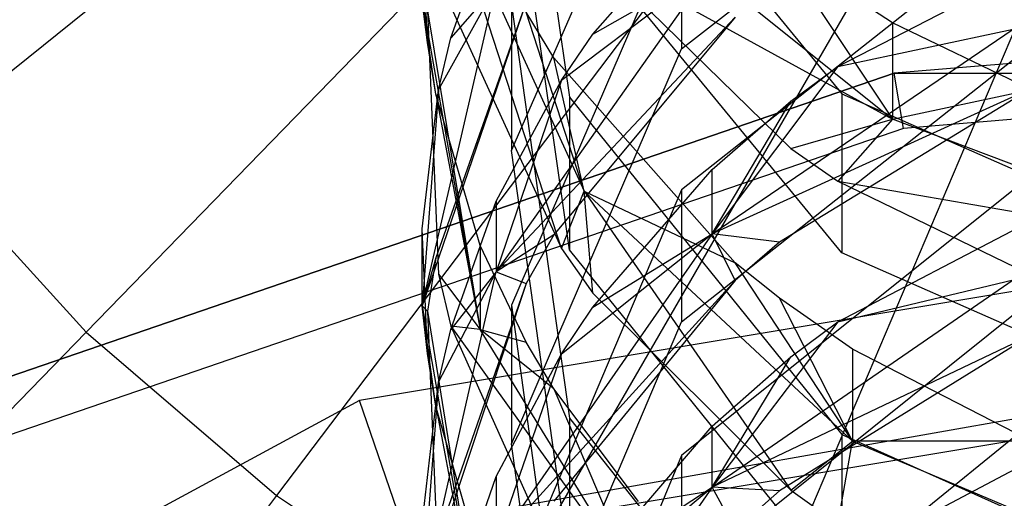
# Model space of a CAD drawing. Extents: x 0.1 to 26.5, y -19.1 to 0.
# Tile 124 of 256: x 12.833 to 13.151, y -12.304 to -12.149. Entities that reach past the tile are written whole.
import ezdxf

# ---------------------------------------------------------------- set-up
doc = ezdxf.new("R2010")
doc.units = 0
doc.header["$LTSCALE"] = 2.54
doc.layers.get('0').update_dxf_attribs({"linetype": 'CONTINUOUS'})

# ---------------------------------------------------------------- blocks, each defined once
blk = doc.blocks.new('7777_STL')
at = {"color": 0}
for p, q in [((13.05569, -11.98508, 37.93687), (12.80043, -12.19009, 37.89396)), ((13.05569, -11.98508, 37.93687), (12.80043, -12.19009, 37.89396)), ((13.08305, -12.01515, 37.93687), (12.85491, -12.24998, 37.89396)), ((13.08305, -12.01515, 37.93687), (12.85491, -12.24998, 37.89396)), ((13.1139, -12.04163, 37.93687), (12.91634, -12.30271, 37.89396)), ((13.1139, -12.04163, 37.93687), (12.91634, -12.30271, 37.89396)), ((12.99215, -12.04285, 12.66892), (13.01081, -12.17417, 12.74865)), ((12.99215, -12.04285, 12.66892), (13.01081, -12.17417, 12.74865)), ((13.14776, -12.06412, 37.93687), (12.98379, -12.3475, 37.89396)), ((13.14776, -12.06412, 37.93687), (12.98379, -12.3475, 37.89396)), ((12.99215, -12.19138, 12.41547), (13.04703, -12.06573, 12.34371)), ((12.99215, -12.19138, 12.41547), (13.04703, -12.06573, 12.34371)), ((13.01081, -12.06598, 12.92045), (13.09872, -12.17305, 12.98941)), ((13.01081, -12.06598, 12.92045), (13.09872, -12.17305, 12.98941)), ((13.04703, -12.15851, 12.17212), (13.16287, -12.06807, 12.12363)), ((13.04703, -12.15851, 12.17212), (13.16287, -12.06807, 12.12363)), ((13.18414, -12.08227, 37.93687), (13.05623, -12.38365, 37.89396)), ((13.18414, -12.08227, 37.93687), (13.05623, -12.38365, 37.89396)), ((13.01081, -12.22338, 12.66759), (12.99215, -12.09206, 12.58786)), ((13.01081, -12.22338, 12.66759), (12.99215, -12.09206, 12.58786)), ((12.96909, -12.10261, 12.76875), (13.01555, -12.20449, 12.83204)), ((13.00821, -12.22301, 12.7783), (12.96909, -12.10261, 12.76875)), ((13.00821, -12.22301, 12.7783), (12.96909, -12.10261, 12.76875)), ((12.96909, -12.10261, 12.76875), (13.01555, -12.20449, 12.83204)), ((13.01835, -12.15382, 12.1696), (13.05686, -12.11004, 12.14613)), ((13.01835, -12.15382, 12.1696), (13.05686, -12.11004, 12.14613)), ((13.04703, -12.11371, 12.25569), (12.99215, -12.24125, 12.32405)), ((13.04703, -12.11371, 12.25569), (12.99215, -12.24125, 12.32405)), ((13.16287, -12.1124, 12.0368), (13.04703, -12.20412, 12.08284)), ((13.16287, -12.1124, 12.0368), (13.04703, -12.20412, 12.08284)), ((13.04703, -12.11371, 12.25569), (13.04703, -12.15851, 12.17212)), ((13.04703, -12.11371, 12.25569), (13.04703, -12.15851, 12.17212)), ((12.96507, -12.15653, 12.62701), (12.96326, -12.11694, 12.60297)), ((12.96507, -12.15653, 12.62701), (12.96326, -12.11694, 12.60297)), ((12.97251, -12.15505, 12.39472), (12.98719, -12.1142, 12.37139)), ((12.97251, -12.15505, 12.39472), (12.98719, -12.1142, 12.37139)), ((13.03313, -12.1156, 13.01877), (13.1151, -12.18124, 13.06199)), ((13.03313, -12.1156, 13.01877), (13.1151, -12.18124, 13.06199)), ((13.09872, -12.22439, 12.90969), (13.01081, -12.11732, 12.84073)), ((13.09872, -12.22439, 12.90969), (13.01081, -12.11732, 12.84073)), ((13.09742, -12.16423, 11.95672), (13.18234, -12.12043, 11.93473)), ((13.09742, -12.16423, 11.95672), (13.18234, -12.12043, 11.93473)), ((13.1151, -12.15019, 13.10879), (13.07856, -12.12637, 13.09255)), ((13.07856, -12.12637, 13.09255), (13.1151, -12.18124, 13.06199)), ((13.07856, -12.12637, 13.09255), (13.1151, -12.18124, 13.06199)), ((13.1151, -12.15019, 13.10879), (13.07856, -12.12637, 13.09255)), ((13.01836, -12.12822, 12.96054), (13.1151, -12.18124, 13.06199)), ((13.01836, -12.12822, 12.96054), (13.1151, -12.18124, 13.06199)), ((13.01836, -12.12822, 12.96054), (13.08227, -12.19073, 13.0008)), ((13.01836, -12.12822, 12.96054), (13.08227, -12.19073, 13.0008)), ((13.05686, -12.13196, 12.10392), (12.98719, -12.2305, 12.15467)), ((13.05686, -12.13196, 12.10392), (12.98719, -12.2305, 12.15467)), ((13.00821, -12.1687, 12.17758), (13.05686, -12.13196, 12.10392)), ((13.00821, -12.1687, 12.17758), (13.05686, -12.13196, 12.10392)), ((13.01835, -12.15382, 12.1696), (13.05686, -12.13196, 12.10392)), ((13.01835, -12.15382, 12.1696), (13.05686, -12.13196, 12.10392)), ((12.96326, -12.24156, 12.385), (12.98719, -12.13815, 12.32817)), ((12.96326, -12.24156, 12.385), (12.98719, -12.13815, 12.32817)), ((12.96852, -12.1718, 12.40429), (12.98719, -12.13815, 12.32817)), ((12.96852, -12.1718, 12.40429), (12.98719, -12.13815, 12.32817)), ((12.98719, -12.13815, 12.32817), (12.97251, -12.15505, 12.39472)), ((12.98719, -12.13815, 12.32817), (12.97251, -12.15505, 12.39472)), ((12.96769, -12.17323, 12.63714), (12.96326, -12.14303, 12.55873)), ((12.96326, -12.14303, 12.55873), (12.98201, -12.24915, 12.62081)), ((12.96769, -12.17323, 12.63714), (12.96326, -12.14303, 12.55873)), ((12.96507, -12.15653, 12.62701), (12.96326, -12.14303, 12.55873)), ((12.96507, -12.15653, 12.62701), (12.96326, -12.14303, 12.55873)), ((12.96326, -12.14303, 12.55873), (12.98201, -12.24915, 12.62081)), ((12.99686, -12.14348, 12.27165), (12.96326, -12.24156, 12.385)), ((12.99686, -12.14348, 12.27165), (12.96326, -12.24156, 12.385)), ((12.99686, -12.14348, 12.27165), (12.96769, -12.22597, 12.31587)), ((12.99686, -12.14348, 12.27165), (12.96769, -12.22597, 12.31587)), ((12.97251, -12.14496, 12.73091), (13.00821, -12.22301, 12.7783)), ((12.97251, -12.14496, 12.73091), (13.00821, -12.22301, 12.7783)), ((12.99215, -12.14436, 12.49781), (13.01081, -12.27776, 12.574)), ((12.99215, -12.14436, 12.49781), (13.01081, -12.27776, 12.574)), ((12.99215, -12.14436, 12.49781), (12.99215, -12.19138, 12.41547)), ((12.99215, -12.14436, 12.49781), (12.99215, -12.19138, 12.41547)), ((12.96507, -12.14625, 12.49889), (12.98201, -12.24915, 12.62081)), ((12.96507, -12.14625, 12.49889), (12.98201, -12.24915, 12.62081)), ((12.96507, -12.14625, 12.49889), (12.96852, -12.23134, 12.54749)), ((12.96507, -12.14625, 12.49889), (12.96852, -12.23134, 12.54749)), ((13.06431, -12.14831, 12.05482), (12.98719, -12.2305, 12.15467)), ((13.06431, -12.14831, 12.05482), (12.98719, -12.2305, 12.15467)), ((13.01555, -12.20449, 12.83204), (12.99686, -12.14669, 12.85965)), ((13.01555, -12.20449, 12.83204), (12.99686, -12.14669, 12.85965)), ((13.0058, -12.16146, 12.86916), (12.99686, -12.14669, 12.85965)), ((13.0058, -12.16146, 12.86916), (12.99686, -12.14669, 12.85965)), ((13.06431, -12.14831, 12.05482), (13.0058, -12.21861, 12.09012)), ((13.06431, -12.14831, 12.05482), (13.0058, -12.21861, 12.09012)), ((13.15981, -12.17171, 13.12346), (13.1151, -12.15019, 13.10879)), ((13.1151, -12.15019, 13.10879), (13.1151, -12.18124, 13.06199)), ((13.1151, -12.15019, 13.10879), (13.1151, -12.18124, 13.06199)), ((13.15981, -12.17171, 13.12346), (13.1151, -12.15019, 13.10879)), ((13.31313, -12.15, 3.15965), (13.11561, -12.16637, 3.15965)), ((13.31313, -12.15, 3.15965), (13.11561, -12.16637, 3.15965)), ((13.31313, -12.15, 3.15965), (13.11561, -12.16637, 0.15965)), ((13.31313, -12.15, 3.15965), (13.11561, -12.16637, 0.15965)), ((12.96852, -12.1718, 12.40429), (12.97251, -12.15505, 12.39472)), ((12.96852, -12.1718, 12.40429), (12.97251, -12.15505, 12.39472)), ((13.00821, -12.1687, 12.17758), (13.01835, -12.15382, 12.1696)), ((13.00821, -12.1687, 12.17758), (13.01835, -12.15382, 12.1696)), ((13.04703, -12.24666, 11.99809), (13.16287, -12.15494, 11.95205)), ((13.04703, -12.24666, 11.99809), (13.16287, -12.15494, 11.95205)), ((13.05685, -12.21829, 11.93065), (13.15395, -12.15224, 11.89883)), ((13.05685, -12.21829, 11.93065), (13.15395, -12.15224, 11.89883)), ((13.09742, -12.16423, 11.95672), (13.15395, -12.15224, 11.89883)), ((13.09742, -12.16423, 11.95672), (13.15395, -12.15224, 11.89883)), ((12.96769, -12.17323, 12.63714), (12.96507, -12.15653, 12.62701)), ((12.96769, -12.17323, 12.63714), (12.96507, -12.15653, 12.62701)), ((12.99215, -12.28605, 12.24048), (13.04703, -12.15851, 12.17212)), ((12.99215, -12.28605, 12.24048), (13.04703, -12.15851, 12.17212)), ((13.01555, -12.20449, 12.83204), (13.0058, -12.16146, 12.86916)), ((13.01555, -12.20449, 12.83204), (13.0058, -12.16146, 12.86916)), ((13.06431, -12.2276, 12.91176), (13.0058, -12.16146, 12.86916)), ((13.06431, -12.2276, 12.91176), (13.0058, -12.16146, 12.86916)), ((13.09742, -12.16423, 11.95672), (13.05685, -12.21829, 11.93065)), ((13.09742, -12.16423, 11.95672), (13.05685, -12.21829, 11.93065)), ((13.08226, -12.17546, 11.96236), (13.09742, -12.16423, 11.95672)), ((13.08226, -12.17546, 11.96236), (13.09742, -12.16423, 11.95672)), ((12.74199, -12.29463, 0.15965), (13.11561, -12.16637, 0.15965)), ((13.11561, -12.16637, 3.15965), (12.74199, -12.29463, 3.15965)), ((13.11561, -12.16637, 3.15965), (12.74199, -12.29463, 3.15965)), ((12.74199, -12.29463, 0.15965), (13.11561, -12.16637, 0.15965)), ((13.11561, -12.16637, 0.15965), (13.51064, -12.16637, 0.15965)), ((13.11859, -12.18422, 3.21974), (13.11561, -12.16637, 3.15965)), ((13.11859, -12.18422, 3.21974), (13.11561, -12.16637, 3.15965)), ((13.11561, -12.16637, 3.15965), (13.11561, -12.16637, 0.15965)), ((13.11561, -12.16637, 3.15965), (13.11561, -12.16637, 0.15965)), ((13.11561, -12.16637, 0.15965), (13.51064, -12.16637, 0.15965)), ((12.98719, -12.20773, 12.1985), (13.00821, -12.1687, 12.17758)), ((13.00821, -12.1687, 12.17758), (12.98719, -12.2305, 12.15467)), ((13.00821, -12.1687, 12.17758), (12.98719, -12.2305, 12.15467)), ((12.98719, -12.20773, 12.1985), (13.00821, -12.1687, 12.17758)), ((13.31313, -12.1681, 3.21974), (13.11859, -12.18422, 3.21974)), ((13.31313, -12.1681, 3.21974), (13.11859, -12.18422, 3.21974)), ((12.96326, -12.21668, 12.42992), (12.96852, -12.1718, 12.40429)), ((12.96852, -12.1718, 12.40429), (12.96326, -12.24156, 12.385)), ((12.96852, -12.1718, 12.40429), (12.96326, -12.24156, 12.385)), ((12.96326, -12.21668, 12.42992), (12.96852, -12.1718, 12.40429)), ((12.98201, -12.22205, 12.66678), (12.96769, -12.17323, 12.63714)), ((12.96769, -12.17323, 12.63714), (12.98201, -12.24915, 12.62081)), ((12.96769, -12.17323, 12.63714), (12.98201, -12.24915, 12.62081)), ((12.98201, -12.22205, 12.66678), (12.96769, -12.17323, 12.63714)), ((13.01081, -12.17417, 12.74865), (13.09872, -12.28304, 12.81474)), ((13.01081, -12.17417, 12.74865), (13.09872, -12.28304, 12.81474)), ((13.01081, -12.17417, 12.74865), (13.01081, -12.22338, 12.66759)), ((13.01081, -12.17417, 12.74865), (13.01081, -12.22338, 12.66759)), ((13.15983, -12.17133, 11.85202), (13.05685, -12.21829, 11.93065)), ((13.15983, -12.17133, 11.85202), (13.05685, -12.21829, 11.93065)), ((13.15983, -12.17133, 11.85202), (13.07857, -12.221, 11.87531)), ((13.15983, -12.17133, 11.85202), (13.07857, -12.221, 11.87531)), ((13.09872, -12.17305, 12.98941), (13.23575, -12.23352, 13.02835)), ((13.09872, -12.17305, 12.98941), (13.23575, -12.23352, 13.02835)), ((13.09872, -12.17305, 12.98941), (13.09872, -12.22439, 12.90969)), ((13.09872, -12.17305, 12.98941), (13.09872, -12.22439, 12.90969)), ((13.1151, -12.18124, 13.06199), (13.15981, -12.17171, 13.12346)), ((13.1151, -12.18124, 13.06199), (13.15981, -12.17171, 13.12346)), ((13.05685, -12.21829, 11.93065), (13.08226, -12.17546, 11.96236)), ((13.05685, -12.21829, 11.93065), (13.08226, -12.17546, 11.96236)), ((13.05685, -12.19752, 11.97343), (13.08226, -12.17546, 11.96236)), ((13.05685, -12.19752, 11.97343), (13.08226, -12.17546, 11.96236)), ((13.08227, -12.19073, 13.0008), (13.1151, -12.18124, 13.06199)), ((13.08227, -12.19073, 13.0008), (13.1151, -12.18124, 13.06199)), ((13.1151, -12.18124, 13.06199), (13.09744, -12.20131, 13.00761)), ((13.1151, -12.18124, 13.06199), (13.09744, -12.20131, 13.00761)), ((13.2273, -12.22361, 13.08988), (13.1151, -12.18124, 13.06199)), ((13.2273, -12.22361, 13.08988), (13.1151, -12.18124, 13.06199)), ((13.11859, -12.18422, 3.21974), (12.75061, -12.31055, 3.21974)), ((13.11859, -12.18422, 3.21974), (12.75061, -12.31055, 3.21974)), ((12.80043, -12.19009, 37.89396), (12.85491, -12.24998, 37.89396)), ((12.80043, -12.19009, 37.89396), (12.85491, -12.24998, 37.89396)), ((13.01081, -12.32479, 12.49166), (12.99215, -12.19138, 12.41547)), ((13.01081, -12.32479, 12.49166), (12.99215, -12.19138, 12.41547)), ((13.08227, -12.19073, 13.0008), (13.09744, -12.20131, 13.00761)), ((13.08227, -12.19073, 13.0008), (13.09744, -12.20131, 13.00761)), ((13.01835, -12.24191, 11.99571), (13.05685, -12.19752, 11.97343)), ((13.01835, -12.24191, 11.99571), (13.05685, -12.19752, 11.97343)), ((13.16287, -12.19695, 11.86403), (13.04703, -12.28986, 11.90761)), ((13.16287, -12.19695, 11.86403), (13.04703, -12.28986, 11.90761)), ((13.05685, -12.21829, 11.93065), (13.05685, -12.19752, 11.97343)), ((13.05685, -12.21829, 11.93065), (13.05685, -12.19752, 11.97343)), ((13.09742, -12.24662, 11.7826), (13.18234, -12.20225, 11.76178)), ((13.09742, -12.24662, 11.7826), (13.18234, -12.20225, 11.76178)), ((13.09744, -12.20131, 13.00761), (13.2273, -12.22361, 13.08988)), ((13.09744, -12.20131, 13.00761), (13.18236, -12.24251, 13.03414)), ((13.09744, -12.20131, 13.00761), (13.2273, -12.22361, 13.08988)), ((13.09744, -12.20131, 13.00761), (13.18236, -12.24251, 13.03414)), ((13.04703, -12.20412, 12.08284), (12.99215, -12.33344, 12.14776)), ((13.04703, -12.20412, 12.08284), (12.99215, -12.33344, 12.14776)), ((13.00821, -12.22301, 12.7783), (13.01555, -12.20449, 12.83204)), ((13.00821, -12.22301, 12.7783), (13.01555, -12.20449, 12.83204)), ((13.01555, -12.20449, 12.83204), (13.06431, -12.2276, 12.91176)), ((13.01555, -12.20449, 12.83204), (13.06431, -12.2276, 12.91176)), ((13.01555, -12.20449, 12.83204), (13.1022, -12.28523, 12.88221)), ((13.01555, -12.20449, 12.83204), (13.08227, -12.30101, 12.82565)), ((13.01555, -12.20449, 12.83204), (13.1022, -12.28523, 12.88221)), ((13.01836, -12.23745, 12.78706), (13.01555, -12.20449, 12.83204)), ((13.01836, -12.23745, 12.78706), (13.01555, -12.20449, 12.83204)), ((13.01555, -12.20449, 12.83204), (13.08227, -12.30101, 12.82565)), ((13.04703, -12.20412, 12.08284), (13.04703, -12.24666, 11.99809)), ((13.04703, -12.20412, 12.08284), (13.04703, -12.24666, 11.99809)), ((12.97251, -12.24918, 12.22072), (12.98719, -12.20773, 12.1985)), ((12.97251, -12.24918, 12.22072), (12.98719, -12.20773, 12.1985)), ((12.98719, -12.20773, 12.1985), (12.98719, -12.2305, 12.15467)), ((12.98719, -12.20773, 12.1985), (12.98719, -12.2305, 12.15467)), ((13.31313, -12.21027, 3.35974), (12.94306, -12.27202, 3.35974)), ((13.31313, -12.21027, 3.35974), (12.94306, -12.27202, 3.35974)), ((12.96326, -12.24156, 12.385), (12.96326, -12.21668, 12.42992)), ((12.96507, -12.25689, 12.45288), (12.96326, -12.21668, 12.42992)), ((12.96326, -12.24156, 12.385), (12.96326, -12.21668, 12.42992)), ((12.96507, -12.25689, 12.45288), (12.96326, -12.21668, 12.42992)), ((13.05685, -12.21829, 11.93065), (12.98719, -12.31815, 11.97875)), ((13.05685, -12.21829, 11.93065), (12.98719, -12.31815, 11.97875)), ((13.0058, -12.21861, 12.09012), (12.98719, -12.2305, 12.15467)), ((13.0058, -12.21861, 12.09012), (12.98719, -12.2305, 12.15467)), ((13.0058, -12.21861, 12.09012), (12.99686, -12.23431, 12.098)), ((13.0058, -12.21861, 12.09012), (12.99686, -12.23431, 12.098)), ((13.00821, -12.257, 12.00328), (13.05685, -12.21829, 11.93065)), ((13.00821, -12.257, 12.00328), (13.05685, -12.21829, 11.93065)), ((13.01835, -12.24191, 11.99571), (13.05685, -12.21829, 11.93065)), ((13.01835, -12.24191, 11.99571), (13.05685, -12.21829, 11.93065)), ((13.07857, -12.221, 11.87531), (13.05685, -12.21829, 11.93065)), ((13.07857, -12.221, 11.87531), (13.05685, -12.21829, 11.93065)), ((13.06431, -12.23333, 11.88109), (13.05685, -12.21829, 11.93065)), ((13.06431, -12.23333, 11.88109), (13.05685, -12.21829, 11.93065)), ((13.07857, -12.221, 11.87531), (13.06431, -12.23333, 11.88109)), ((13.07857, -12.221, 11.87531), (13.06431, -12.23333, 11.88109)), ((12.99686, -12.25324, 12.68572), (12.98201, -12.22205, 12.66678)), ((12.98201, -12.22205, 12.66678), (12.98201, -12.24915, 12.62081)), ((12.98201, -12.22205, 12.66678), (12.98201, -12.24915, 12.62081)), ((12.99686, -12.25324, 12.68572), (12.98201, -12.22205, 12.66678)), ((13.00821, -12.22301, 12.7783), (13.01836, -12.23745, 12.78706)), ((13.00821, -12.22301, 12.7783), (13.01836, -12.23745, 12.78706)), ((13.09872, -12.33225, 12.73369), (13.01081, -12.22338, 12.66759)), ((13.09872, -12.33225, 12.73369), (13.01081, -12.22338, 12.66759)), ((13.23575, -12.28486, 12.94863), (13.09872, -12.22439, 12.90969)), ((13.23575, -12.28486, 12.94863), (13.09872, -12.22439, 12.90969)), ((12.96769, -12.22597, 12.31587), (12.96326, -12.24156, 12.385)), ((12.96769, -12.22597, 12.31587), (12.96326, -12.24156, 12.385)), ((12.96769, -12.22597, 12.31587), (12.96507, -12.24319, 12.32509)), ((12.96769, -12.22597, 12.31587), (12.96507, -12.24319, 12.32509)), ((13.1022, -12.28523, 12.88221), (13.06431, -12.2276, 12.91176)), ((13.1022, -12.28523, 12.88221), (13.06431, -12.2276, 12.91176)), ((13.07856, -12.23905, 12.91913), (13.06431, -12.2276, 12.91176)), ((13.07856, -12.23905, 12.91913), (13.06431, -12.2276, 12.91176)), ((12.96326, -12.33539, 12.2087), (12.98719, -12.2305, 12.15467)), ((12.96326, -12.33539, 12.2087), (12.98719, -12.2305, 12.15467)), ((12.96852, -12.26618, 12.22983), (12.98719, -12.2305, 12.15467)), ((12.96852, -12.26618, 12.22983), (12.98719, -12.2305, 12.15467)), ((12.96852, -12.23134, 12.54749), (12.98201, -12.24915, 12.62081)), ((12.96852, -12.23134, 12.54749), (12.98201, -12.24915, 12.62081)), ((12.96852, -12.23134, 12.54749), (12.97251, -12.24809, 12.55705)), ((12.96852, -12.23134, 12.54749), (12.97251, -12.24809, 12.55705)), ((12.98719, -12.2305, 12.15467), (12.97251, -12.24918, 12.22072)), ((12.98719, -12.2305, 12.15467), (12.97251, -12.24918, 12.22072)), ((12.98719, -12.2305, 12.15467), (12.99686, -12.23431, 12.098)), ((12.98719, -12.2305, 12.15467), (12.99686, -12.23431, 12.098)), ((12.99686, -12.23431, 12.098), (12.96326, -12.33539, 12.2087)), ((12.99686, -12.23431, 12.098), (12.96326, -12.33539, 12.2087)), ((12.99686, -12.23431, 12.098), (12.96768, -12.31796, 12.13999)), ((12.99686, -12.23431, 12.098), (12.96768, -12.31796, 12.13999)), ((13.06431, -12.23333, 11.88109), (12.98719, -12.31815, 11.97875)), ((13.06431, -12.23333, 11.88109), (12.98719, -12.31815, 11.97875)), ((13.06431, -12.23333, 11.88109), (13.0058, -12.30455, 11.91449)), ((13.06431, -12.23333, 11.88109), (13.0058, -12.30455, 11.91449)), ((13.05686, -12.29998, 11.75508), (13.15396, -12.23309, 11.72503)), ((13.05686, -12.29998, 11.75508), (13.15396, -12.23309, 11.72503)), ((13.09742, -12.24662, 11.7826), (13.15396, -12.23309, 11.72503)), ((13.09742, -12.24662, 11.7826), (13.15396, -12.23309, 11.72503)), ((13.01836, -12.23745, 12.78706), (13.08227, -12.30101, 12.82565)), ((13.01836, -12.23745, 12.78706), (13.08227, -12.30101, 12.82565)), ((13.04703, -12.33013, 11.82176), (13.16287, -12.23721, 11.77818)), ((13.04703, -12.33013, 11.82176), (13.16287, -12.23721, 11.77818)), ((13.1022, -12.28523, 12.88221), (13.07856, -12.23905, 12.91913)), ((13.1022, -12.25548, 12.92971), (13.07856, -12.23905, 12.91913)), ((13.1022, -12.28523, 12.88221), (13.07856, -12.23905, 12.91913)), ((13.1022, -12.25548, 12.92971), (13.07856, -12.23905, 12.91913)), ((12.96769, -12.27385, 12.46257), (12.96326, -12.24156, 12.385)), ((12.96326, -12.24156, 12.385), (12.98201, -12.3493, 12.44422)), ((12.96769, -12.27385, 12.46257), (12.96326, -12.24156, 12.385)), ((12.96507, -12.25689, 12.45288), (12.96326, -12.24156, 12.385)), ((12.96507, -12.25689, 12.45288), (12.96326, -12.24156, 12.385)), ((12.96507, -12.24319, 12.32509), (12.96326, -12.24156, 12.385)), ((12.96507, -12.24319, 12.32509), (12.96326, -12.24156, 12.385)), ((12.96326, -12.24156, 12.385), (12.98201, -12.3493, 12.44422)), ((12.96507, -12.24319, 12.32509), (12.98201, -12.3493, 12.44422)), ((12.96507, -12.24319, 12.32509), (12.98201, -12.3493, 12.44422)), ((12.96507, -12.24319, 12.32509), (12.96852, -12.32954, 12.37138)), ((12.96507, -12.24319, 12.32509), (12.96852, -12.32954, 12.37138)), ((12.99215, -12.24125, 12.32405), (13.01081, -12.37665, 12.39663)), ((12.99215, -12.24125, 12.32405), (13.01081, -12.37665, 12.39663)), ((12.99215, -12.24125, 12.32405), (12.99215, -12.28605, 12.24048)), ((12.99215, -12.24125, 12.32405), (12.99215, -12.28605, 12.24048)), ((13.00821, -12.257, 12.00328), (13.01835, -12.24191, 11.99571)), ((13.00821, -12.257, 12.00328), (13.01835, -12.24191, 11.99571)), ((12.99215, -12.37598, 12.06301), (13.04703, -12.24666, 11.99809)), ((12.99215, -12.37598, 12.06301), (13.04703, -12.24666, 11.99809)), ((13.09742, -12.24662, 11.7826), (13.05686, -12.29998, 11.75508)), ((13.09742, -12.24662, 11.7826), (13.05686, -12.29998, 11.75508)), ((13.08226, -12.258, 11.78793), (13.09742, -12.24662, 11.7826)), ((13.08226, -12.258, 11.78793), (13.09742, -12.24662, 11.7826)), ((12.85491, -12.24998, 37.89396), (12.63189, -12.47953, 37.81274)), ((12.85491, -12.24998, 37.89396), (12.63189, -12.47953, 37.81274)), ((12.85491, -12.24998, 37.89396), (12.91634, -12.30271, 37.89396)), ((12.85491, -12.24998, 37.89396), (12.91634, -12.30271, 37.89396)), ((13.31313, -12.25, 0.15965), (12.9369, -12.31634, 0.15965)), ((13.31313, -12.25, 0.15965), (12.9369, -12.31634, 0.15965)), ((12.96852, -12.26618, 12.22983), (12.97251, -12.24918, 12.22072)), ((12.96852, -12.26618, 12.22983), (12.97251, -12.24918, 12.22072)), ((12.97251, -12.24809, 12.55705), (13.03313, -12.33251, 12.66958)), ((12.98201, -12.24915, 12.62081), (12.97251, -12.24809, 12.55705)), ((12.97251, -12.24809, 12.55705), (13.00821, -12.32739, 12.60234)), ((12.97251, -12.24809, 12.55705), (13.03313, -12.33251, 12.66958)), ((12.98201, -12.24915, 12.62081), (12.97251, -12.24809, 12.55705)), ((12.97251, -12.24809, 12.55705), (13.00821, -12.32739, 12.60234)), ((12.98201, -12.24915, 12.62081), (12.99686, -12.25324, 12.68572)), ((13.03313, -12.33251, 12.66958), (12.98201, -12.24915, 12.62081)), ((13.03313, -12.33251, 12.66958), (12.98201, -12.24915, 12.62081)), ((13.0058, -12.26826, 12.69484), (12.98201, -12.24915, 12.62081)), ((13.0058, -12.26826, 12.69484), (12.98201, -12.24915, 12.62081)), ((12.98201, -12.24915, 12.62081), (12.99686, -12.25324, 12.68572)), ((13.0058, -12.26826, 12.69484), (12.99686, -12.25324, 12.68572)), ((13.0058, -12.26826, 12.69484), (12.99686, -12.25324, 12.68572)), ((13.15983, -12.25096, 11.67767), (13.05686, -12.29998, 11.75508)), ((13.15983, -12.25096, 11.67767), (13.05686, -12.29998, 11.75508)), ((13.15983, -12.25096, 11.67767), (13.07857, -12.30123, 11.69965)), ((13.15983, -12.25096, 11.67767), (13.07857, -12.30123, 11.69965)), ((12.96769, -12.27385, 12.46257), (12.96507, -12.25689, 12.45288)), ((12.96769, -12.27385, 12.46257), (12.96507, -12.25689, 12.45288)), ((13.15981, -12.28518, 12.94884), (13.1022, -12.25548, 12.92971)), ((13.1022, -12.25548, 12.92971), (13.1022, -12.28523, 12.88221)), ((13.1022, -12.25548, 12.92971), (13.1022, -12.28523, 12.88221)), ((13.15981, -12.28518, 12.94884), (13.1022, -12.25548, 12.92971)), ((13.31313, -12.25845, 3.51971), (12.9587, -12.31759, 3.51971)), ((13.31313, -12.25845, 3.51971), (12.9587, -12.31759, 3.51971)), ((12.98719, -12.29658, 12.02315), (13.00821, -12.257, 12.00328)), ((13.00821, -12.257, 12.00328), (12.98719, -12.31815, 11.97875)), ((13.00821, -12.257, 12.00328), (12.98719, -12.31815, 11.97875)), ((12.98719, -12.29658, 12.02315), (13.00821, -12.257, 12.00328)), ((13.05686, -12.29998, 11.75508), (13.08226, -12.258, 11.78793)), ((13.05686, -12.29998, 11.75508), (13.08226, -12.258, 11.78793)), ((13.05686, -12.28034, 11.79841), (13.08226, -12.258, 11.78793)), ((13.05686, -12.28034, 11.79841), (13.08226, -12.258, 11.78793)), ((12.96326, -12.31173, 12.25425), (12.96852, -12.26618, 12.22983)), ((12.96852, -12.26618, 12.22983), (12.96326, -12.33539, 12.2087)), ((12.96852, -12.26618, 12.22983), (12.96326, -12.33539, 12.2087)), ((12.96326, -12.31173, 12.25425), (12.96852, -12.26618, 12.22983)), ((13.03313, -12.30461, 12.71691), (13.0058, -12.26826, 12.69484)), ((13.0058, -12.26826, 12.69484), (13.03313, -12.33251, 12.66958)), ((13.0058, -12.26826, 12.69484), (13.03313, -12.33251, 12.66958)), ((13.03313, -12.30461, 12.71691), (13.0058, -12.26826, 12.69484)), ((12.94306, -12.27202, 3.35974), (12.61309, -12.45059, 3.35974)), ((12.94306, -12.27202, 3.35974), (12.61309, -12.45059, 3.35974)), ((12.9587, -12.31759, 3.51971), (12.94306, -12.27202, 3.35974)), ((12.9587, -12.31759, 3.51971), (12.94306, -12.27202, 3.35974)), ((12.98201, -12.32344, 12.49089), (12.96769, -12.27385, 12.46257)), ((12.96769, -12.27385, 12.46257), (12.98201, -12.3493, 12.44422)), ((12.96769, -12.27385, 12.46257), (12.98201, -12.3493, 12.44422)), ((12.98201, -12.32344, 12.49089), (12.96769, -12.27385, 12.46257)), ((13.01081, -12.27776, 12.574), (13.09872, -12.38836, 12.63716)), ((13.01081, -12.27776, 12.574), (13.09872, -12.38836, 12.63716)), ((13.01081, -12.27776, 12.574), (13.01081, -12.32479, 12.49166)), ((13.01081, -12.27776, 12.574), (13.01081, -12.32479, 12.49166)), ((13.16287, -12.27691, 11.68902), (13.04703, -12.37094, 11.73012)), ((13.16287, -12.27691, 11.68902), (13.04703, -12.37094, 11.73012)), ((13.01835, -12.32532, 11.8195), (13.05686, -12.28034, 11.79841)), ((13.01835, -12.32532, 11.8195), (13.05686, -12.28034, 11.79841)), ((13.05686, -12.29998, 11.75508), (13.05686, -12.28034, 11.79841)), ((13.05686, -12.29998, 11.75508), (13.05686, -12.28034, 11.79841)), ((13.09743, -12.32439, 11.60628), (13.18235, -12.27948, 11.58665)), ((13.09743, -12.32439, 11.60628), (13.18235, -12.27948, 11.58665)), ((13.08227, -12.30101, 12.82565), (13.1022, -12.28523, 12.88221)), ((13.08227, -12.30101, 12.82565), (13.1022, -12.28523, 12.88221)), ((13.09744, -12.31176, 12.83218), (13.1022, -12.28523, 12.88221)), ((13.09744, -12.31176, 12.83218), (13.1022, -12.28523, 12.88221)), ((13.09872, -12.28304, 12.81474), (13.23575, -12.34451, 12.85206)), ((13.09872, -12.28304, 12.81474), (13.23575, -12.34451, 12.85206)), ((13.09872, -12.28304, 12.81474), (13.09872, -12.33225, 12.73369)), ((13.09872, -12.28304, 12.81474), (13.09872, -12.33225, 12.73369)), ((13.15981, -12.28518, 12.94884), (13.1022, -12.28523, 12.88221)), ((13.15981, -12.28518, 12.94884), (13.1022, -12.28523, 12.88221)), ((13.1022, -12.28523, 12.88221), (13.21734, -12.33393, 12.91246)), ((13.1022, -12.28523, 12.88221), (13.21734, -12.33393, 12.91246)), ((13.01081, -12.42145, 12.31306), (12.99215, -12.28605, 12.24048)), ((13.01081, -12.42145, 12.31306), (12.99215, -12.28605, 12.24048)), ((13.04703, -12.28986, 11.90761), (12.99215, -12.42087, 11.96905)), ((13.04703, -12.28986, 11.90761), (12.99215, -12.42087, 11.96905)), ((13.04703, -12.28986, 11.90761), (13.04703, -12.33013, 11.82176)), ((13.04703, -12.28986, 11.90761), (13.04703, -12.33013, 11.82176)), ((12.97251, -12.3386, 12.04425), (12.98719, -12.29658, 12.02315)), ((12.97251, -12.3386, 12.04425), (12.98719, -12.29658, 12.02315)), ((12.98719, -12.29658, 12.02315), (12.98719, -12.31815, 11.97875)), ((12.98719, -12.29658, 12.02315), (12.98719, -12.31815, 11.97875)), ((13.05686, -12.29998, 11.75508), (12.98719, -12.40108, 11.8005)), ((13.05686, -12.29998, 11.75508), (12.98719, -12.40108, 11.8005)), ((13.0082, -12.3406, 11.82667), (13.05686, -12.29998, 11.75508)), ((13.0082, -12.3406, 11.82667), (13.05686, -12.29998, 11.75508)), ((13.01835, -12.32532, 11.8195), (13.05686, -12.29998, 11.75508)), ((13.01835, -12.32532, 11.8195), (13.05686, -12.29998, 11.75508)), ((13.07857, -12.30123, 11.69965), (13.05686, -12.29998, 11.75508)), ((13.07857, -12.30123, 11.69965), (13.05686, -12.29998, 11.75508)), ((13.06431, -12.31371, 11.7051), (13.05686, -12.29998, 11.75508)), ((13.06431, -12.31371, 11.7051), (13.05686, -12.29998, 11.75508)), ((13.07857, -12.30123, 11.69965), (13.06431, -12.31371, 11.7051)), ((13.07857, -12.30123, 11.69965), (13.06431, -12.31371, 11.7051)), ((13.08227, -12.30101, 12.82565), (13.09744, -12.31176, 12.83218)), ((13.08227, -12.30101, 12.82565), (13.09744, -12.31176, 12.83218)), ((12.91634, -12.30271, 37.89396), (12.72322, -12.55793, 37.81274)), ((12.91634, -12.30271, 37.89396), (12.72322, -12.55793, 37.81274)), ((12.91634, -12.30271, 37.89396), (12.98379, -12.3475, 37.89396)), ((12.91634, -12.30271, 37.89396), (12.98379, -12.3475, 37.89396))]:
    blk.add_line(p, q, dxfattribs=at)
blk = doc.blocks.new('GROUP_2')
at = {"color": 0}
blk.add_blockref('7777_STL', (-0.13159, 19.10373, -0.15965), dxfattribs=at)

msp = doc.modelspace()

# ---------------------------------------------------------------- block references
at = {"color": 0}
msp.add_blockref('GROUP_2', (0.13159, -19.10373, 0.15965), dxfattribs=at)

doc.saveas('drawing.dxf')
